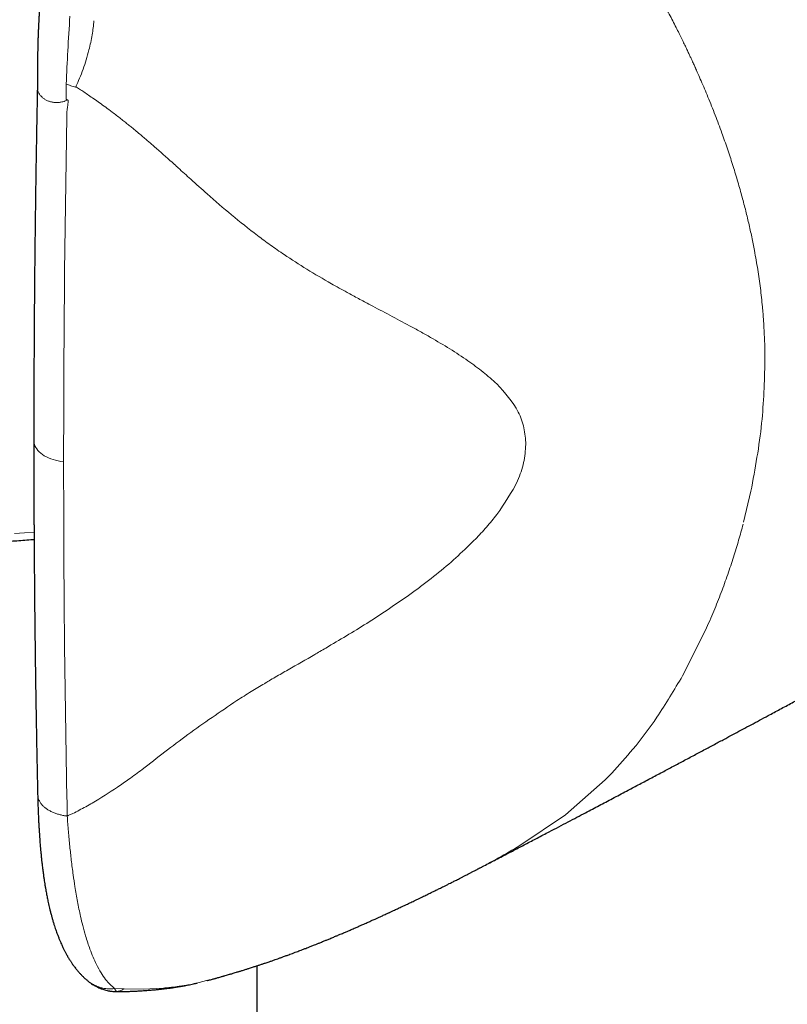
# Model space of a CAD drawing. Header units: millimetres. Extents: x 8 to 727, y 12 to 719.
# Tile 27 of 69: x 684 to 705, y 76 to 102. Entities that reach past the tile are written whole.
import ezdxf

# ---------------------------------------------------------------- set-up
doc = ezdxf.new("R2010")
doc.units = ezdxf.units.MM

msp = doc.modelspace()

# ---------------------------------------------------------------- linework, layer by layer
at = {"color": 252, "linetype": 'Continuous', "lineweight": 0}
for p, q in [((703.757, 88.478), (703.952, 89.302)), ((702.742, 85.597), (702.13, 84.381)), ((700.16, 81.698), (700.063, 81.6)), ((700.16, 81.698), (700.242, 81.783)), ((700.063, 81.6), (699.008, 80.672)), ((699.008, 80.672), (697.794, 79.849)), ((689.058, 76.156), (689.241, 76.196)), ((689.241, 76.196), (689.442, 76.25)), ((686.988, 76.037), (687.239, 76.024)), ((687.062, 75.956), (687.048, 75.956)), ((687.239, 76.024), (687.75, 76.021)), ((687.75, 76.021), (688.287, 76.049)), ((688.711, 76.096), (688.839, 76.115)), ((688.839, 76.115), (688.964, 76.138))]:
    msp.add_line(p, q, dxfattribs=at)
at = {"color": 7, "linetype": 'Continuous', "lineweight": 30}
for p, q in [((690.786, 73.022), (690.786, 76.644)), ((686.292, 76.227), (686.294, 76.225)), ((687.062, 75.956), (687.062, 75.956))]:
    msp.add_line(p, q, dxfattribs=at)
at = {"color": 252, "linetype": 'Continuous', "lineweight": 0, "flags": 128}
for points in [[(685.628, 90.088), (685.556, 90.098), (685.485, 90.112), (685.416, 90.128), (685.35, 90.148), (685.286, 90.17), (685.225, 90.195), (685.168, 90.222), (685.114, 90.252), (685.064, 90.284), (685.019, 90.318), (684.978, 90.354), (684.942, 90.391), (684.911, 90.43), (684.884, 90.471), (684.864, 90.512), (684.848, 90.554), (684.838, 90.597), (684.834, 90.64), (684.833, 90.653)], [(684.316, 88.174), (684.586, 88.191), (684.84, 88.212)]]:
    msp.add_lwpolyline(points, dxfattribs=at)
at = {"color": 7, "linetype": 'Continuous', "lineweight": 30}
for points, knots in [([(686.297, 107.528), (686.293, 107.526), (686.26, 107.51), (686.203, 107.475), (686.128, 107.424), (686.06, 107.367), (685.999, 107.307), (685.947, 107.244), (685.911, 107.192), (685.886, 107.152), (685.869, 107.122), (685.856, 107.098), (685.847, 107.08), (685.84, 107.066), (685.834, 107.052), (685.826, 107.036), (685.818, 107.018), (685.804, 106.983), (685.782, 106.927), (685.754, 106.847), (685.725, 106.757), (685.695, 106.66), (685.664, 106.557), (685.625, 106.42), (685.578, 106.247), (685.525, 106.035), (685.473, 105.811), (685.425, 105.589), (685.381, 105.373), (685.342, 105.167), (685.307, 104.967), (685.275, 104.776), (685.246, 104.595), (685.22, 104.423), (685.196, 104.256), (685.174, 104.093), (685.153, 103.935), (685.134, 103.778), (685.115, 103.615), (685.097, 103.454), (685.08, 103.295), (685.064, 103.14), (685.048, 102.977), (685.033, 102.807), (685.019, 102.648), (685.008, 102.507), (684.999, 102.391), (684.992, 102.289), (684.986, 102.201), (684.982, 102.13), (684.978, 102.074), (684.975, 102.029), (684.973, 101.983), (684.97, 101.93), (684.966, 101.861), (684.962, 101.777), (684.957, 101.681), (684.953, 101.58), (684.949, 101.479), (684.945, 101.379), (684.942, 101.283), (684.94, 101.192), (684.938, 101.105), (684.936, 101.02), (684.935, 100.94), (684.934, 100.869), (684.933, 100.811), (684.933, 100.77), (684.933, 100.743), (684.933, 100.723), (684.932, 100.698), (684.932, 100.666), (684.932, 100.62), (684.932, 100.563), (684.932, 100.501), (684.932, 100.429), (684.932, 100.349), (684.931, 100.262), (684.93, 100.182), (684.93, 100.12), (684.929, 100.085), (684.929, 100.074)], [0, 0, 0, 0, 0.001347, 0.013367, 0.02424, 0.034049, 0.04557, 0.055386, 0.063514, 0.068488, 0.072479, 0.076284, 0.078296, 0.079994, 0.081946, 0.084153, 0.086621, 0.089354, 0.09827, 0.109324, 0.121086, 0.133935, 0.147207, 0.160895, 0.186342, 0.21301, 0.2408, 0.269602, 0.295157, 0.320825, 0.345438, 0.368924, 0.39128, 0.412517, 0.432657, 0.453572, 0.473225, 0.492326, 0.512886, 0.535058, 0.553932, 0.573868, 0.59488, 0.616984, 0.640045, 0.656985, 0.672157, 0.685547, 0.697145, 0.706939, 0.713719, 0.719611, 0.725042, 0.732152, 0.741665, 0.75359, 0.767051, 0.781452, 0.795685, 0.809746, 0.823632, 0.8361, 0.848416, 0.860579, 0.872455, 0.88274, 0.891099, 0.897536, 0.900547, 0.903024, 0.90652, 0.911374, 0.917584, 0.927186, 0.936517, 0.945401, 0.959517, 0.972345, 0.984219, 0.995456, 1, 1, 1, 1]), ([(684.929, 100.075), (684.928, 100.062), (684.927, 99.969), (684.923, 99.8), (684.919, 99.573), (684.915, 99.359), (684.911, 99.158), (684.908, 98.973), (684.905, 98.803), (684.902, 98.648), (684.9, 98.504), (684.898, 98.372), (684.896, 98.241), (684.893, 98.11), (684.891, 97.976), (684.889, 97.844), (684.887, 97.711), (684.885, 97.577), (684.883, 97.442), (684.88, 97.209), (684.875, 96.876), (684.87, 96.445), (684.864, 96.013), (684.86, 95.621), (684.856, 95.269), (684.853, 94.956), (684.851, 94.645), (684.848, 94.338), (684.846, 94.041), (684.844, 93.757), (684.842, 93.541), (684.841, 93.387), (684.841, 93.285), (684.84, 93.172), (684.84, 93.048), (684.839, 92.912), (684.838, 92.766), (684.837, 92.609), (684.837, 92.441), (684.836, 92.248), (684.835, 92.031), (684.835, 91.786), (684.834, 91.525), (684.834, 91.249), (684.833, 90.956), (684.833, 90.756), (684.833, 90.653)], [0, 0, 0, 0, 0.00416, 0.029197, 0.052917, 0.07532, 0.096406, 0.116176, 0.133609, 0.149873, 0.164966, 0.178889, 0.191641, 0.206214, 0.220027, 0.233939, 0.247949, 0.262057, 0.276264, 0.290569, 0.335897, 0.381574, 0.427251, 0.472929, 0.506149, 0.539369, 0.572589, 0.605535, 0.637208, 0.667516, 0.696461, 0.706237, 0.717017, 0.72907, 0.742396, 0.756995, 0.772573, 0.78938, 0.807414, 0.826677, 0.851211, 0.877486, 0.905502, 0.93526, 0.966759, 1, 1, 1, 1]), ([(672.92, 93.947), (672.922, 93.913), (672.926, 93.835), (672.939, 93.713), (672.956, 93.582), (672.978, 93.451), (673.005, 93.32), (673.036, 93.189), (673.072, 93.059), (673.112, 92.929), (673.157, 92.8), (673.206, 92.671), (673.26, 92.543), (673.319, 92.416), (673.382, 92.289), (673.449, 92.164), (673.521, 92.039), (673.597, 91.915), (673.678, 91.792), (673.764, 91.67), (673.853, 91.549), (673.947, 91.429), (674.045, 91.311), (674.148, 91.193), (674.254, 91.078), (674.365, 90.963), (674.479, 90.851), (674.598, 90.739), (674.721, 90.63), (674.847, 90.522), (674.978, 90.416), (675.112, 90.311), (675.249, 90.208), (675.391, 90.107), (675.535, 90.009), (675.684, 89.912), (675.835, 89.817), (675.99, 89.724), (676.148, 89.633), (676.309, 89.544), (676.474, 89.457), (676.641, 89.373), (676.811, 89.29), (676.984, 89.21), (677.16, 89.132), (677.339, 89.056), (677.52, 88.983), (677.703, 88.912), (677.889, 88.844), (678.077, 88.777), (678.268, 88.714), (678.461, 88.652), (678.655, 88.593), (678.852, 88.537), (679.051, 88.483), (679.252, 88.431), (679.454, 88.382), (679.658, 88.336), (679.863, 88.292), (680.07, 88.251), (680.279, 88.212), (680.488, 88.176), (680.699, 88.143), (680.911, 88.112), (681.124, 88.084), (681.338, 88.058), (681.553, 88.035), (681.769, 88.015), (681.985, 87.998), (682.202, 87.983), (682.419, 87.971), (682.637, 87.962), (682.854, 87.955), (683.072, 87.951), (683.291, 87.95), (683.509, 87.951), (683.727, 87.955), (683.945, 87.962), (684.162, 87.971), (684.379, 87.984), (684.596, 87.999), (684.75, 88.011), (684.831, 88.018), (684.841, 88.019)], [0, 0, 0, 0, 0.009336, 0.0213887, 0.0334489, 0.0455203, 0.0576062, 0.0697099, 0.0818343, 0.0939819, 0.106155, 0.1183553, 0.1305844, 0.1428431, 0.1551321, 0.1674516, 0.1798013, 0.1921808, 0.2045892, 0.2170253, 0.2294878, 0.2419751, 0.2544855, 0.2670171, 0.2795682, 0.2921367, 0.3047209, 0.3173188, 0.3299287, 0.3425489, 0.3551777, 0.3678138, 0.3804556, 0.3931019, 0.4057517, 0.4184037, 0.4310572, 0.4437113, 0.4563651, 0.4690179, 0.4816694, 0.4943189, 0.5069663, 0.5196112, 0.5322533, 0.5448925, 0.5575286, 0.5701616, 0.5827913, 0.5954178, 0.608041, 0.620661, 0.6332778, 0.6458915, 0.6585021, 0.6711097, 0.6837145, 0.6963166, 0.708916, 0.7215129, 0.7341075, 0.7466998, 0.7592901, 0.7718784, 0.784465, 0.79705, 0.8096334, 0.8222156, 0.8347966, 0.8473767, 0.8599559, 0.8725344, 0.8851124, 0.8976901, 0.9102676, 0.9228451, 0.9354226, 0.9480005, 0.9605788, 0.9731576, 0.9857372, 0.9983177, 1, 1, 1, 1]), ([(696.627, 79.201), (696.643, 79.209), (696.685, 79.231), (696.755, 79.267), (696.86, 79.322), (696.994, 79.392), (697.158, 79.478), (697.372, 79.589), (697.634, 79.726), (697.944, 79.888), (698.258, 80.053), (698.554, 80.208), (698.828, 80.351), (699.074, 80.481), (699.312, 80.606), (699.529, 80.72), (699.726, 80.824), (699.906, 80.919), (700.084, 81.013), (700.265, 81.108), (700.45, 81.206), (700.678, 81.327), (700.951, 81.471), (701.269, 81.64), (701.581, 81.805), (701.886, 81.967), (702.184, 82.126), (702.48, 82.283), (702.769, 82.438), (703.046, 82.585), (703.297, 82.719), (703.526, 82.842), (703.74, 82.957), (703.958, 83.073), (704.183, 83.194), (704.44, 83.332), (704.729, 83.488), (705.05, 83.66), (705.35, 83.822), (705.628, 83.972), (705.883, 84.109), (706.136, 84.246), (706.382, 84.379), (706.619, 84.508), (706.846, 84.631), (707.075, 84.755), (707.313, 84.884), (707.568, 85.023), (707.831, 85.166), (708.104, 85.315), (708.385, 85.468), (708.666, 85.621), (708.945, 85.774), (709.222, 85.925), (709.501, 86.078), (709.78, 86.231), (710.046, 86.377), (710.298, 86.516), (710.535, 86.646), (710.766, 86.774), (710.989, 86.897), (711.188, 87.006), (711.364, 87.103), (711.518, 87.189), (711.67, 87.273), (711.825, 87.358), (711.99, 87.45), (712.168, 87.548), (712.359, 87.654), (712.558, 87.764), (712.767, 87.88), (712.986, 88.002), (713.217, 88.13), (713.459, 88.265), (713.668, 88.381), (713.841, 88.478), (713.97, 88.55), (714.095, 88.619), (714.21, 88.684), (714.315, 88.742), (714.41, 88.795), (714.494, 88.843), (714.57, 88.885), (714.639, 88.924), (714.708, 88.962), (714.782, 89.004), (714.863, 89.049), (714.952, 89.099), (715.049, 89.153), (715.155, 89.212), (715.268, 89.276), (715.39, 89.344), (715.52, 89.417), (715.658, 89.495), (715.802, 89.575), (716.014, 89.695), (716.291, 89.851), (716.57, 90.008), (716.786, 90.13), (716.94, 90.217), (717.093, 90.303), (717.244, 90.389), (717.395, 90.474), (717.542, 90.557), (717.679, 90.635), (717.803, 90.705), (717.912, 90.767), (718.011, 90.823), (718.1, 90.873), (718.179, 90.918), (718.256, 90.962), (718.34, 91.009), (718.438, 91.065), (718.548, 91.127), (718.669, 91.196), (718.792, 91.266), (718.915, 91.336), (719.036, 91.405), (719.164, 91.478), (719.298, 91.555), (719.521, 91.681), (719.826, 91.855), (720.207, 92.073), (720.578, 92.285), (720.874, 92.455), (721.101, 92.585), (721.266, 92.68), (721.439, 92.78), (721.622, 92.885), (721.814, 92.995), (722.016, 93.111), (722.153, 93.191), (722.224, 93.231)], [0, 0, 0, 0, 0.001809, 0.004884, 0.008049, 0.014083, 0.020417, 0.027051, 0.038844, 0.050832, 0.062998, 0.07534, 0.085149, 0.094724, 0.103921, 0.112741, 0.119928, 0.126843, 0.133641, 0.140627, 0.147808, 0.155184, 0.167169, 0.179544, 0.192119, 0.203511, 0.215058, 0.226722, 0.238002, 0.248747, 0.258957, 0.267264, 0.275456, 0.283926, 0.292676, 0.301708, 0.313942, 0.32643, 0.339113, 0.348951, 0.358903, 0.368872, 0.378485, 0.387705, 0.396532, 0.404966, 0.414524, 0.42442, 0.4347, 0.445365, 0.456369, 0.467545, 0.478225, 0.489042, 0.499997, 0.510975, 0.521701, 0.531204, 0.540489, 0.549558, 0.55832, 0.566665, 0.572929, 0.578935, 0.584777, 0.590799, 0.597035, 0.604247, 0.611725, 0.619472, 0.627612, 0.636204, 0.645247, 0.654741, 0.664686, 0.669846, 0.675061, 0.67996, 0.684478, 0.688615, 0.692308, 0.695633, 0.69859, 0.70118, 0.703855, 0.706706, 0.709878, 0.713372, 0.717188, 0.721325, 0.725784, 0.730565, 0.735668, 0.741092, 0.746827, 0.752627, 0.766154, 0.779475, 0.785571, 0.791623, 0.797631, 0.803595, 0.809515, 0.815391, 0.820993, 0.825704, 0.83001, 0.83391, 0.837405, 0.840495, 0.843192, 0.846571, 0.850422, 0.854745, 0.85954, 0.864807, 0.869277, 0.874038, 0.879091, 0.884435, 0.889965, 0.905422, 0.920465, 0.935096, 0.949314, 0.955569, 0.962032, 0.968873, 0.97609, 0.983683, 0.991653, 1, 1, 1, 1]), ([(684.833, 90.653), (684.833, 90.557), (684.833, 90.37), (684.834, 90.097), (684.834, 89.841), (684.835, 89.601), (684.835, 89.377), (684.836, 89.183), (684.836, 89.016), (684.837, 88.874), (684.837, 88.742), (684.838, 88.62), (684.838, 88.508), (684.839, 88.392), (684.84, 88.272), (684.84, 88.147), (684.841, 88.03), (684.842, 87.92), (684.842, 87.818), (684.843, 87.723), (684.844, 87.632), (684.844, 87.538), (684.845, 87.434), (684.846, 87.315), (684.847, 87.183), (684.848, 87.037), (684.849, 86.879), (684.851, 86.712), (684.852, 86.544), (684.854, 86.32), (684.857, 86.046), (684.861, 85.724), (684.865, 85.343), (684.871, 84.903), (684.877, 84.405), (684.885, 83.92), (684.89, 83.563), (684.894, 83.33), (684.896, 83.213), (684.899, 83.088), (684.901, 82.948), (684.904, 82.791), (684.907, 82.617), (684.91, 82.435), (684.914, 82.247), (684.918, 82.053), (684.922, 81.846), (684.927, 81.628), (684.931, 81.417), (684.934, 81.278), (684.936, 81.217)], [0, 0, 0, 0, 0.030092, 0.058509, 0.085253, 0.110323, 0.133719, 0.155442, 0.171337, 0.186198, 0.200026, 0.212822, 0.224585, 0.235465, 0.24935, 0.262492, 0.274892, 0.28655, 0.297466, 0.30764, 0.317074, 0.326836, 0.337977, 0.350499, 0.364403, 0.379689, 0.396358, 0.414143, 0.431777, 0.449098, 0.484376, 0.518281, 0.550991, 0.605498, 0.658557, 0.710247, 0.760658, 0.772882, 0.78507, 0.798288, 0.81301, 0.830044, 0.848728, 0.869061, 0.888611, 0.909476, 0.931656, 0.955152, 0.979963, 1, 1, 1, 1]), ([(684.936, 81.216), (684.937, 81.169), (684.939, 81.064), (684.944, 80.908), (684.95, 80.752), (684.956, 80.608), (684.962, 80.478), (684.969, 80.362), (684.975, 80.258), (684.981, 80.165), (684.989, 80.039), (685.002, 79.877), (685.015, 79.724), (685.025, 79.619), (685.031, 79.564), (685.035, 79.517), (685.04, 79.478), (685.043, 79.443), (685.047, 79.406), (685.053, 79.361), (685.059, 79.305), (685.067, 79.242), (685.078, 79.158), (685.091, 79.06), (685.105, 78.959), (685.119, 78.871), (685.132, 78.789), (685.146, 78.705), (685.161, 78.623), (685.175, 78.549), (685.187, 78.486), (685.199, 78.426), (685.212, 78.362), (685.228, 78.292), (685.245, 78.217), (685.261, 78.148), (685.276, 78.087), (685.289, 78.037), (685.301, 77.992), (685.311, 77.954), (685.321, 77.918), (685.332, 77.88), (685.345, 77.835), (685.362, 77.777), (685.383, 77.711), (685.406, 77.639), (685.428, 77.575), (685.447, 77.522), (685.464, 77.477), (685.479, 77.436), (685.496, 77.393), (685.512, 77.353), (685.527, 77.316), (685.543, 77.28), (685.559, 77.241), (685.578, 77.198), (685.598, 77.155), (685.618, 77.113), (685.636, 77.077), (685.652, 77.044), (685.669, 77.013), (685.686, 76.979), (685.706, 76.943), (685.726, 76.908), (685.744, 76.877), (685.758, 76.852), (685.772, 76.83), (685.785, 76.808), (685.8, 76.784), (685.817, 76.759), (685.836, 76.731), (685.858, 76.698), (685.883, 76.661), (685.912, 76.622), (685.939, 76.587), (685.962, 76.557), (685.981, 76.534), (685.998, 76.513), (686.016, 76.493), (686.034, 76.472), (686.055, 76.448), (686.08, 76.421), (686.107, 76.394), (686.133, 76.367), (686.157, 76.344), (686.178, 76.324), (686.198, 76.306), (686.219, 76.287), (686.245, 76.264), (686.27, 76.243), (686.286, 76.231), (686.291, 76.227)], [0, 0, 0, 0, 0.021569, 0.047634, 0.071836, 0.094183, 0.11468, 0.13301, 0.149553, 0.164309, 0.177878, 0.210599, 0.243764, 0.254193, 0.263577, 0.271631, 0.278356, 0.283751, 0.289524, 0.297252, 0.306936, 0.318485, 0.330135, 0.35135, 0.370352, 0.384416, 0.399414, 0.415351, 0.431504, 0.445489, 0.457114, 0.467774, 0.48017, 0.494267, 0.509251, 0.524813, 0.535644, 0.546343, 0.555671, 0.563535, 0.570276, 0.578175, 0.587658, 0.598512, 0.615224, 0.630974, 0.645469, 0.658157, 0.6664, 0.675994, 0.686522, 0.695985, 0.704141, 0.712477, 0.72156, 0.731837, 0.74291, 0.753147, 0.762368, 0.769852, 0.77729, 0.785789, 0.795359, 0.804911, 0.812709, 0.81892, 0.824315, 0.830069, 0.836322, 0.842962, 0.85036, 0.859042, 0.869015, 0.880283, 0.891277, 0.89915, 0.905406, 0.911147, 0.917029, 0.923066, 0.929857, 0.937719, 0.946655, 0.954937, 0.96224, 0.96848, 0.973859, 0.979382, 0.986667, 0.99572, 1, 1, 1, 1]), ([(689.443, 76.246), (689.449, 76.248), (689.468, 76.253), (689.501, 76.261), (689.545, 76.273), (689.592, 76.286), (689.635, 76.298), (689.672, 76.308), (689.707, 76.317), (689.747, 76.329), (689.792, 76.341), (689.835, 76.353), (689.871, 76.363), (689.904, 76.373), (689.945, 76.385), (689.995, 76.399), (690.045, 76.414), (690.09, 76.427), (690.131, 76.439), (690.18, 76.454), (690.231, 76.469), (690.277, 76.483), (690.312, 76.494), (690.345, 76.504), (690.382, 76.515), (690.425, 76.528), (690.469, 76.542), (690.51, 76.555), (690.548, 76.567), (690.589, 76.58), (690.638, 76.596), (690.687, 76.612), (690.732, 76.626), (690.769, 76.638), (690.804, 76.65), (690.841, 76.662), (690.882, 76.675), (690.921, 76.688), (690.954, 76.7), (690.988, 76.711), (691.03, 76.725), (691.083, 76.743), (691.136, 76.761), (691.183, 76.778), (691.226, 76.793), (691.277, 76.81), (691.329, 76.829), (691.375, 76.845), (691.41, 76.858), (691.441, 76.869), (691.476, 76.881), (691.518, 76.897), (691.562, 76.913), (691.611, 76.931), (691.665, 76.95), (691.732, 76.975), (691.802, 77.001), (691.869, 77.027), (691.934, 77.052), (692.004, 77.078), (692.077, 77.106), (692.151, 77.135), (692.23, 77.166), (692.309, 77.198), (692.388, 77.229), (692.467, 77.261), (692.539, 77.29), (692.599, 77.315), (692.64, 77.331), (692.68, 77.348), (692.725, 77.366), (692.777, 77.388), (692.828, 77.409), (692.875, 77.429), (692.933, 77.453), (693.013, 77.487), (693.11, 77.528), (693.206, 77.569), (693.302, 77.611), (693.4, 77.653), (693.495, 77.695), (693.571, 77.728), (693.636, 77.757), (693.692, 77.782), (693.747, 77.807), (693.795, 77.828), (693.838, 77.848), (693.884, 77.868), (693.939, 77.893), (694.003, 77.922), (694.067, 77.951), (694.125, 77.978), (694.177, 78.002), (694.23, 78.026), (694.29, 78.054), (694.355, 78.084), (694.419, 78.114), (694.477, 78.141), (694.528, 78.165), (694.579, 78.188), (694.641, 78.217), (694.713, 78.251), (694.788, 78.287), (694.855, 78.319), (694.915, 78.348), (694.979, 78.378), (695.05, 78.412), (695.124, 78.448), (695.193, 78.481), (695.255, 78.511), (695.313, 78.54), (695.371, 78.568), (695.431, 78.597), (695.492, 78.627), (695.549, 78.655), (695.6, 78.68), (695.651, 78.705), (695.704, 78.732), (695.766, 78.763), (695.836, 78.797), (695.904, 78.832), (695.964, 78.861), (696.012, 78.886), (696.056, 78.908), (696.103, 78.932), (696.156, 78.959), (696.218, 78.99), (696.284, 79.024), (696.348, 79.057), (696.41, 79.089), (696.473, 79.121), (696.544, 79.158), (696.604, 79.189), (696.642, 79.209), (696.653, 79.215)], [0, 0, 0, 0, 0.002562, 0.00734, 0.013428, 0.020306, 0.026289, 0.03097, 0.035135, 0.040345, 0.047156, 0.053139, 0.057648, 0.061609, 0.066751, 0.074058, 0.081717, 0.087095, 0.092144, 0.098307, 0.106787, 0.112667, 0.116944, 0.121218, 0.125982, 0.131903, 0.138516, 0.143698, 0.148544, 0.153922, 0.160503, 0.168084, 0.17393, 0.178802, 0.183023, 0.187982, 0.193902, 0.199551, 0.20386, 0.207629, 0.213342, 0.220788, 0.229084, 0.234892, 0.240132, 0.24651, 0.255478, 0.26132, 0.265508, 0.269516, 0.27395, 0.279995, 0.286653, 0.292052, 0.299885, 0.308661, 0.319354, 0.328533, 0.336328, 0.346066, 0.357122, 0.366104, 0.376593, 0.389353, 0.398958, 0.408795, 0.422108, 0.428585, 0.433727, 0.438949, 0.445148, 0.452339, 0.460102, 0.466563, 0.471769, 0.483903, 0.49986, 0.511926, 0.52397, 0.539754, 0.552556, 0.563807, 0.571251, 0.579635, 0.587588, 0.59401, 0.599751, 0.605634, 0.613367, 0.622896, 0.632319, 0.640312, 0.647273, 0.654438, 0.662613, 0.672372, 0.681876, 0.689747, 0.696642, 0.703607, 0.711223, 0.722742, 0.73421, 0.742989, 0.751246, 0.759854, 0.77025, 0.781331, 0.791342, 0.799697, 0.807739, 0.816131, 0.824412, 0.833418, 0.841878, 0.848944, 0.855421, 0.863335, 0.871893, 0.88207, 0.893274, 0.90122, 0.907641, 0.913886, 0.920183, 0.927969, 0.936845, 0.946776, 0.956517, 0.964349, 0.973891, 0.983607, 0.995014, 1, 1, 1, 1]), ([(686.312, 76.21), (686.324, 76.201), (686.352, 76.18), (686.396, 76.15), (686.443, 76.122), (686.483, 76.099), (686.525, 76.078), (686.567, 76.058), (686.61, 76.04), (686.651, 76.024), (686.7, 76.008), (686.756, 75.992), (686.804, 75.981), (686.839, 75.974), (686.866, 75.969), (686.898, 75.964), (686.942, 75.959), (686.998, 75.954), (687.04, 75.954), (687.062, 75.954)], [0, 0, 0, 0, 0.0585807, 0.1437442, 0.2139068, 0.2694681, 0.312478, 0.3754221, 0.4308182, 0.4833144, 0.5471243, 0.6230812, 0.6963611, 0.7278476, 0.7561061, 0.7932247, 0.8467194, 0.9159291, 1, 1, 1, 1]), ([(687.062, 75.956), (687.08, 75.956), (687.132, 75.956), (687.214, 75.957), (687.301, 75.959), (687.378, 75.961), (687.447, 75.963), (687.526, 75.967), (687.617, 75.971), (687.713, 75.977), (687.802, 75.983), (687.892, 75.989), (687.992, 75.998), (688.101, 76.008), (688.209, 76.019), (688.293, 76.029), (688.357, 76.036), (688.402, 76.042), (688.445, 76.048), (688.487, 76.053), (688.53, 76.059), (688.576, 76.066), (688.629, 76.074), (688.686, 76.084), (688.743, 76.093), (688.797, 76.103), (688.878, 76.118), (688.987, 76.139), (689.092, 76.161), (689.16, 76.176), (689.18, 76.181), (689.187, 76.183)], [0, 0, 0, 0, 0.0247815, 0.0698213, 0.1090553, 0.1426521, 0.172738, 0.2027786, 0.2499321, 0.2959057, 0.3349014, 0.371795, 0.4196468, 0.4739128, 0.5241884, 0.5705887, 0.5938156, 0.6159188, 0.6367126, 0.6560913, 0.6753125, 0.6974455, 0.7229236, 0.7512931, 0.7793628, 0.8058526, 0.8307755, 0.8980719, 0.9649028, 0.9876914, 1, 1, 1, 1])]:
    msp.add_open_spline(points, degree=3, knots=knots, dxfattribs=at)
at = {"color": 252, "linetype": 'Continuous', "lineweight": 0}
for points, knots in [([(703.177, 98.86), (703.119, 99.019), (703.001, 99.339), (702.815, 99.803), (702.66, 100.172), (702.556, 100.409), (702.514, 100.505), (702.498, 100.54), (702.493, 100.551), (702.488, 100.563), (702.483, 100.574), (702.478, 100.585), (702.473, 100.597), (702.465, 100.615), (702.452, 100.643), (702.434, 100.682), (702.41, 100.734), (702.381, 100.798), (702.345, 100.875), (702.304, 100.964), (702.256, 101.065), (702.202, 101.179), (702.14, 101.306), (702.072, 101.446), (701.996, 101.598), (701.912, 101.764), (701.821, 101.942), (701.721, 102.133), (701.651, 102.265), (701.615, 102.332)], [0, 0, 0, 0, 0.137685, 0.277184, 0.401511, 0.456698, 0.481076, 0.484273, 0.487471, 0.490669, 0.493869, 0.49707, 0.500272, 0.50467, 0.512566, 0.523965, 0.538882, 0.55733, 0.579329, 0.604903, 0.63408, 0.66689, 0.70337, 0.743552, 0.787449, 0.835065, 0.886385, 0.941381, 1, 1, 1, 1]), ([(685.696, 100.166), (685.709, 100.46), (685.737, 101.047), (685.776, 101.668), (685.795, 101.979)], [0, 0, 0, 0, 0.500073, 1, 1, 1, 1]), ([(686.304, 101.075), (686.336, 101.209), (686.397, 101.463), (686.424, 101.73), (686.436, 101.856)], [0, 0, 0, 0, 0.527719, 1, 1, 1, 1]), ([(685.95, 100.097), (685.986, 100.171), (686.058, 100.321), (686.151, 100.56), (686.236, 100.81), (686.281, 100.986), (686.304, 101.075)], [0, 0, 0, 0, 0.243484, 0.491061, 0.743105, 1, 1, 1, 1]), ([(685.693, 99.756), (685.693, 99.825), (685.694, 99.961), (685.695, 100.098), (685.696, 100.166)], [0, 0, 0, 0, 0.501564, 1, 1, 1, 1]), ([(685.946, 100.081), (685.904, 100.095), (685.82, 100.122), (685.737, 100.151), (685.695, 100.166)], [0, 0, 0, 0, 0.499914, 1, 1, 1, 1]), ([(685.947, 100.082), (685.948, 100.084), (685.951, 100.088), (685.95, 100.094), (685.95, 100.097)], [0, 0, 0, 0, 0.459942, 1, 1, 1, 1]), ([(685.95, 100.097), (685.984, 100.075), (686.057, 100.028), (686.172, 99.952), (686.301, 99.866), (686.441, 99.769), (686.592, 99.662), (686.754, 99.544), (686.905, 99.432), (687.039, 99.329), (687.151, 99.242), (687.257, 99.158), (687.355, 99.08), (687.447, 99.005), (687.548, 98.923), (687.654, 98.834), (687.765, 98.74), (687.834, 98.681), (687.867, 98.653)], [0, 0, 0, 0, 0.04969, 0.106352, 0.169845, 0.240018, 0.316711, 0.399753, 0.488962, 0.550487, 0.611269, 0.666827, 0.719433, 0.769148, 0.816027, 0.884068, 0.945356, 1, 1, 1, 1]), ([(684.929, 100.074), (684.929, 100.07), (684.928, 100.059), (684.93, 100.041), (684.935, 100.005), (684.949, 99.957), (684.976, 99.905), (685.006, 99.864), (685.035, 99.831), (685.075, 99.795), (685.129, 99.756), (685.201, 99.72), (685.281, 99.692), (685.352, 99.678), (685.407, 99.673), (685.444, 99.671), (685.481, 99.672), (685.519, 99.676), (685.561, 99.683), (685.612, 99.695), (685.673, 99.716), (685.717, 99.733), (685.741, 99.742)], [0, 0, 0, 0, 0.01545, 0.043798, 0.071497, 0.155413, 0.233693, 0.283746, 0.33281, 0.38153, 0.458494, 0.5352, 0.612754, 0.691793, 0.723233, 0.754357, 0.785164, 0.815677, 0.845948, 0.890592, 0.941834, 1, 1, 1, 1]), ([(685.741, 99.742), (685.733, 99.744), (685.717, 99.749), (685.701, 99.754), (685.693, 99.756)], [0, 0, 0, 0, 0.503175, 1, 1, 1, 1]), ([(685.716, 99.443), (685.718, 99.457), (685.722, 99.486), (685.729, 99.529), (685.735, 99.566), (685.739, 99.6), (685.743, 99.631), (685.746, 99.663), (685.748, 99.693), (685.748, 99.717), (685.747, 99.732), (685.744, 99.739), (685.742, 99.741), (685.741, 99.741), (685.741, 99.742), (685.741, 99.742)], [0, 0, 0, 0, 0.1438664, 0.2876538, 0.4313643, 0.523687, 0.6267075, 0.7404675, 0.8493031, 0.9278646, 0.9767501, 0.990841, 0.9958118, 0.997961, 1, 1, 1, 1]), ([(685.716, 99.443), (685.69, 97.866), (685.639, 94.711), (685.632, 91.629), (685.628, 90.088)], [0, 0, 0, 0, 0.500008, 1, 1, 1, 1]), ([(703.705, 97.198), (703.667, 97.334), (703.591, 97.608), (703.464, 98.021), (703.327, 98.439), (703.227, 98.719), (703.177, 98.86)], [0, 0, 0, 0, 0.245921, 0.494517, 0.745852, 1, 1, 1, 1]), ([(687.867, 98.653), (687.898, 98.627), (687.959, 98.574), (688.02, 98.521), (688.05, 98.495)], [0, 0, 0, 0, 0.500565, 1, 1, 1, 1]), ([(688.05, 98.495), (688.207, 98.357), (688.405, 98.182), (688.609, 97.997), (688.662, 97.949), (688.676, 97.936), (688.68, 97.932), (688.681, 97.93), (688.682, 97.93)], [0, 0, 0, 0, 0.738192, 0.92847, 0.97908, 0.993251, 0.997553, 1, 1, 1, 1]), ([(688.682, 97.93), (688.794, 97.829), (689.053, 97.596), (689.311, 97.366), (689.457, 97.235)], [0, 0, 0, 0, 0.432147, 1, 1, 1, 1]), ([(689.457, 97.235), (689.671, 97.047), (690.107, 96.663), (690.563, 96.307), (690.796, 96.126)], [0, 0, 0, 0, 0.490464, 1, 1, 1, 1]), ([(704.047, 95.722), (704.023, 95.843), (703.976, 96.087), (703.894, 96.455), (703.805, 96.825), (703.738, 97.073), (703.705, 97.198)], [0, 0, 0, 0, 0.246505, 0.495262, 0.746394, 1, 1, 1, 1]), ([(690.796, 96.126), (690.911, 96.04), (691.145, 95.866), (691.385, 95.701), (691.508, 95.617)], [0, 0, 0, 0, 0.492076, 1, 1, 1, 1]), ([(691.508, 95.617), (691.708, 95.486), (692.121, 95.214), (692.547, 94.967), (692.767, 94.84)], [0, 0, 0, 0, 0.483827, 1, 1, 1, 1]), ([(704.326, 92.78), (704.326, 92.898), (704.324, 93.135), (704.311, 93.494), (704.29, 93.857), (704.257, 94.266), (704.207, 94.72), (704.137, 95.22), (704.077, 95.554), (704.047, 95.722)], [0, 0, 0, 0, 0.1187761, 0.2399159, 0.3631048, 0.4880293, 0.6567548, 0.8274111, 1, 1, 1, 1]), ([(692.767, 94.84), (692.836, 94.801), (692.975, 94.723), (693.115, 94.646), (693.185, 94.608)], [0, 0, 0, 0, 0.494993, 1, 1, 1, 1]), ([(693.185, 94.608), (693.287, 94.552), (693.493, 94.44), (693.699, 94.331), (693.803, 94.275)], [0, 0, 0, 0, 0.494094, 1, 1, 1, 1]), ([(693.803, 94.275), (693.978, 94.184), (694.33, 93.998), (694.675, 93.813), (694.849, 93.72)], [0, 0, 0, 0, 0.494136, 1, 1, 1, 1]), ([(694.849, 93.72), (694.944, 93.668), (695.135, 93.564), (695.321, 93.458), (695.414, 93.405)], [0, 0, 0, 0, 0.4990645, 1, 1, 1, 1]), ([(695.414, 93.405), (695.586, 93.305), (695.929, 93.106), (696.248, 92.891), (696.407, 92.784)], [0, 0, 0, 0, 0.5020577, 1, 1, 1, 1]), ([(696.407, 92.784), (696.544, 92.685), (696.817, 92.49), (697.057, 92.272), (697.176, 92.165)], [0, 0, 0, 0, 0.505532, 1, 1, 1, 1]), ([(704.326, 92.78), (704.311, 92.226), (704.278, 91.061), (704.064, 89.906), (703.952, 89.302)], [0, 0, 0, 0, 0.476145, 1, 1, 1, 1]), ([(697.176, 92.165), (697.391, 91.928), (697.707, 91.579), (697.921, 91.004), (697.941, 90.7), (697.951, 90.549)], [0, 0, 0, 0, 0.516063, 0.760612, 1, 1, 1, 1]), ([(697.951, 90.549), (697.939, 90.389), (697.915, 90.069), (697.688, 89.422), (697.381, 88.977), (697.178, 88.681)], [0, 0, 0, 0, 0.252414, 0.503789, 1, 1, 1, 1]), ([(685.724, 80.638), (685.696, 82.192), (685.64, 85.3), (685.632, 88.492), (685.628, 90.088)], [0, 0, 0, 0, 0.500006, 1, 1, 1, 1]), ([(697.178, 88.681), (697.089, 88.569), (696.908, 88.342), (696.705, 88.128), (696.602, 88.02)], [0, 0, 0, 0, 0.49204, 1, 1, 1, 1]), ([(703.744, 88.427), (703.705, 88.283), (703.625, 87.988), (703.488, 87.54), (703.333, 87.074), (703.158, 86.592), (702.962, 86.096), (702.816, 85.765), (702.742, 85.597)], [0, 0, 0, 0, 0.1467149, 0.3014323, 0.4641284, 0.6347872, 0.8134058, 1, 1, 1, 1]), ([(696.602, 88.02), (696.567, 87.985), (696.496, 87.913), (696.424, 87.844), (696.388, 87.808)], [0, 0, 0, 0, 0.496179, 1, 1, 1, 1]), ([(696.388, 87.808), (696.225, 87.657), (695.894, 87.348), (695.537, 87.064), (695.355, 86.92)], [0, 0, 0, 0, 0.490165, 1, 1, 1, 1]), ([(695.355, 86.92), (695.263, 86.849), (695.076, 86.705), (694.884, 86.568), (694.787, 86.498)], [0, 0, 0, 0, 0.492797, 1, 1, 1, 1]), ([(694.787, 86.498), (694.43, 86.254), (693.72, 85.768), (692.984, 85.336), (692.619, 85.121)], [0, 0, 0, 0, 0.503271, 1, 1, 1, 1]), ([(692.619, 85.121), (692.566, 85.09), (692.467, 85.032), (692.368, 84.974), (692.322, 84.947)], [0, 0, 0, 0, 0.530901, 1, 1, 1, 1]), ([(692.322, 84.947), (692.086, 84.811), (691.734, 84.609), (691.33, 84.377), (691.136, 84.263), (691.046, 84.209), (691.006, 84.185), (690.99, 84.175), (690.984, 84.171), (690.982, 84.169), (690.982, 84.169)], [0, 0, 0, 0, 0.523139, 0.779993, 0.903758, 0.961525, 0.986167, 0.995284, 0.998308, 1, 1, 1, 1]), ([(702.13, 84.381), (701.908, 84.006), (701.501, 83.319), (700.861, 82.464), (700.432, 81.992), (700.242, 81.783)], [0, 0, 0, 0, 0.399682, 0.732943, 1, 1, 1, 1]), ([(690.982, 84.169), (690.864, 84.1), (690.615, 83.953), (690.374, 83.8), (690.246, 83.719)], [0, 0, 0, 0, 0.470214, 1, 1, 1, 1]), ([(690.246, 83.719), (689.804, 83.419), (688.921, 82.817), (688.124, 82.193), (687.726, 81.881)], [0, 0, 0, 0, 0.500215, 1, 1, 1, 1]), ([(687.726, 81.881), (687.607, 81.792), (687.391, 81.631), (687.167, 81.48), (687.067, 81.411)], [0, 0, 0, 0, 0.548286, 1, 1, 1, 1]), ([(685.724, 80.638), (685.693, 80.642), (685.63, 80.651), (685.536, 80.671), (685.443, 80.698), (685.353, 80.731), (685.268, 80.772), (685.189, 80.819), (685.119, 80.871), (685.058, 80.929), (685.009, 80.992), (684.972, 81.056), (684.948, 81.123), (684.936, 81.176), (684.937, 81.208), (684.937, 81.217)], [0, 0, 0, 0, 0.071517, 0.145884, 0.222881, 0.302217, 0.383528, 0.466388, 0.550312, 0.634779, 0.719244, 0.803165, 0.886018, 0.96732, 1, 1, 1, 1]), ([(687.067, 81.411), (686.845, 81.266), (686.513, 81.047), (686.108, 80.824), (685.904, 80.721), (685.805, 80.673), (685.758, 80.652), (685.737, 80.643), (685.728, 80.639), (685.724, 80.638)], [0, 0, 0, 0, 0.514495, 0.769708, 0.894636, 0.954701, 0.981751, 0.993176, 1, 1, 1, 1]), ([(685.724, 80.638), (685.735, 80.501), (685.755, 80.227), (685.792, 79.836), (685.834, 79.447), (685.88, 79.088), (685.934, 78.718), (685.998, 78.346), (686.069, 78.002), (686.142, 77.7), (686.223, 77.401), (686.341, 77.043), (686.48, 76.717), (686.622, 76.458), (686.745, 76.28), (686.865, 76.139), (686.948, 76.07), (686.988, 76.037)], [0, 0, 0, 0, 0.061305, 0.122791, 0.181039, 0.246333, 0.299594, 0.370595, 0.445736, 0.495462, 0.554003, 0.637636, 0.746546, 0.816841, 0.882534, 0.94359, 1, 1, 1, 1]), ([(697.794, 79.849), (697.606, 79.739), (697.241, 79.525), (696.845, 79.316), (696.653, 79.215)], [0, 0, 0, 0, 0.514598, 1, 1, 1, 1]), ([(686.294, 76.225), (686.3, 76.22), (686.325, 76.199), (686.368, 76.171), (686.419, 76.141), (686.455, 76.122), (686.484, 76.109), (686.507, 76.099), (686.533, 76.089), (686.557, 76.08), (686.602, 76.065), (686.666, 76.048), (686.747, 76.035), (686.819, 76.029), (686.883, 76.028), (686.938, 76.031), (686.972, 76.035), (686.988, 76.037)], [0, 0, 0, 0, 0.030791, 0.135535, 0.210094, 0.272588, 0.301497, 0.339166, 0.375874, 0.411622, 0.446413, 0.569582, 0.679548, 0.776893, 0.86229, 0.936434, 1, 1, 1, 1]), ([(687.048, 75.956), (687.042, 75.959), (687.032, 75.965), (687.018, 75.98), (687.006, 75.998), (686.997, 76.017), (686.99, 76.03), (686.988, 76.037)], [0, 0, 0, 0, 0.251035, 0.476259, 0.675987, 0.850487, 1, 1, 1, 1]), ([(687.239, 76.024), (687.219, 76.013), (687.177, 75.99), (687.113, 75.968), (687.069, 75.961), (687.048, 75.958)], [0, 0, 0, 0, 0.330738, 0.664269, 1, 1, 1, 1]), ([(688.287, 76.049), (688.336, 76.053), (688.409, 76.059), (688.551, 76.074), (688.642, 76.086), (688.711, 76.096)], [0, 0, 0, 0, 0.336261, 0.502127, 1, 1, 1, 1])]:
    msp.add_open_spline(points, degree=3, knots=knots, dxfattribs=at)

doc.saveas('drawing.dxf')
